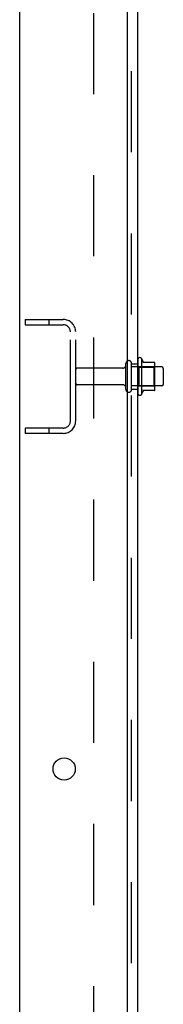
# Model space of a CAD drawing. Header units: inches. Extents: x 0 to 291, y 0 to 188.
# Tile 5 of 94: x 11.17 to 14, y 84.31 to 103.75. Entities that reach past the tile are written whole.
import ezdxf

# ---------------------------------------------------------------- set-up
doc = ezdxf.new("R2010")
doc.units = ezdxf.units.IN
doc.header["$LTSCALE"] = 16.01262
doc.header["$MEASUREMENT"] = 0
doc.linetypes.add('HIDDEN', pattern=[0.2, 0.1, -0.1])
doc.layers.get('0').update_dxf_attribs({"linetype": 'CONTINUOUS'})
doc.layers.add('DEFAULT_2', color=8, linetype='HIDDEN')
doc.layers.add('SUBPANEL', color=7, linetype='CONTINUOUS')

msp = doc.modelspace()

# ---------------------------------------------------------------- linework, layer by layer
at = {"color": 3, "linetype": 'Continuous'}
for p, q in [((11.168, 56.811), (11.168, 136.603)), ((13.293, 58.832), (13.293, 133.207))]:
    msp.add_line(p, q, dxfattribs=at)
at = {"color": 7, "linetype": 'Continuous'}
for p, q in [((13.567, 97.062), (13.567, 96.351)), ((13.822, 96.984), (13.595, 96.984)), ((13.833, 96.451), (13.833, 96.962)), ((13.967, 96.894), (13.833, 96.894)), ((13.997, 96.864), (13.997, 96.549)), ((13.967, 96.519), (13.833, 96.519)), ((13.822, 96.429), (13.595, 96.429))]:
    msp.add_line(p, q, dxfattribs=at)
at = {"color": 3, "linetype": 'Continuous'}
msp.add_circle((12.043, 88.957), 0.219, dxfattribs=at)
at = {"color": 7, "linetype": 'Continuous'}
for centre, radius, start, end in [((13.535, 97.041), 0.0384, 34.4497, 180), ((12.967, 96.707), 0.698, 23.9679, 30.6631), ((13.614, 96.994), 0.01, 203.9679, 270), ((13.822, 96.974), 0.01, 5.1938, 90), ((13.692, 96.962), 0.141, 0, 5.2081), ((13.967, 96.864), 0.03, 360, 90), ((13.822, 96.439), 0.01, 270, 354.8062), ((13.692, 96.451), 0.141, 354.7919, 360), ((13.967, 96.549), 0.03, 270, 0), ((13.535, 96.372), 0.0384, 180, 325.5503), ((12.967, 96.707), 0.698, 329.3369, 336.0321), ((13.614, 96.419), 0.01, 90, 156.0321)]:
    msp.add_arc(centre, radius, start, end, dxfattribs=at)
at = {"layer": 'DEFAULT_2', "color": 8, "linetype": 'HIDDEN'}
for p, q in [((11.272, 97.832), (11.272, 97.728)), ((11.272, 97.832), (12.025, 97.832)), ((11.742, 97.832), (11.742, 97.728)), ((11.272, 97.728), (12.025, 97.728)), ((12.168, 95.828), (12.168, 97.585)), ((12.272, 95.828), (12.272, 97.585)), ((13.497, 97.041), (13.497, 96.372)), ((13.199, 96.872), (12.302, 96.872)), ((13.262, 96.449), (13.262, 96.964)), ((13.372, 96.449), (13.372, 96.964)), ((13.833, 96.894), (13.372, 96.894)), ((13.517, 96.89), (13.497, 96.91)), ((13.517, 96.89), (13.517, 96.523)), ((13.517, 96.89), (13.813, 96.89)), ((13.813, 96.89), (13.833, 96.91)), ((13.813, 96.89), (13.813, 96.523)), ((13.199, 96.542), (12.302, 96.542)), ((13.833, 96.519), (13.372, 96.519)), ((13.517, 96.523), (13.497, 96.503)), ((13.517, 96.523), (13.813, 96.523)), ((13.813, 96.523), (13.833, 96.503)), ((11.272, 95.686), (11.272, 95.582)), ((12.025, 95.686), (11.272, 95.686)), ((11.742, 95.686), (11.742, 95.582)), ((12.025, 95.582), (11.272, 95.582))]:
    msp.add_line(p, q, dxfattribs=at)
for centre, radius, start, end in [((12.025, 97.585), 0.246, 0, 90), ((12.025, 97.585), 0.142, 0, 90), ((13.317, 96.964), 0.055, 360, 180), ((12.302, 96.842), 0.03, 90, 180), ((13.199, 96.934), 0.0625, 270, 360), ((12.302, 96.572), 0.03, 180, 270), ((13.199, 96.479), 0.0625, 0, 90), ((13.317, 96.449), 0.055, 180, 0), ((12.025, 95.828), 0.246, 270, 360), ((12.025, 95.828), 0.142, 270, 360)]:
    msp.add_arc(centre, radius, start, end, dxfattribs=at)
at = {"layer": 'SUBPANEL', "color": 3, "linetype": 'Continuous'}
msp.add_line((13.497, 60.863), (13.497, 132.55), dxfattribs=at)
at = {"layer": 'SUBPANEL', "color": 8, "linetype": 'HIDDEN'}
for p, q in [((13.372, 62.703), (13.372, 130.711)), ((12.622, 126.3), (12.622, 67.113)), ((13.372, 96.957), (13.497, 96.957)), ((13.372, 96.457), (13.497, 96.457))]:
    msp.add_line(p, q, dxfattribs=at)

doc.saveas('drawing.dxf')
